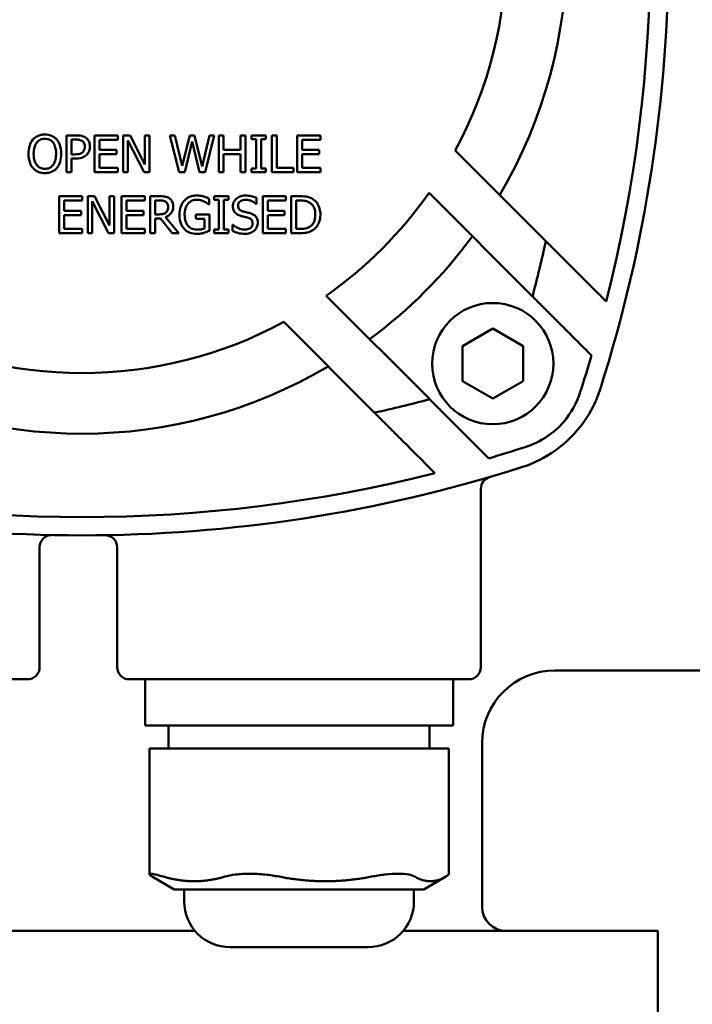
# Model space of a CAD drawing. Header units: millimetres. Extents: x 0 to 2100, y 0 to 1485.
# Tile 23 of 28: x 1653 to 1708, y 945 to 1027. Entities that reach past the tile are written whole.
import ezdxf

# ---------------------------------------------------------------- set-up
doc = ezdxf.new("R2010")
doc.units = ezdxf.units.MM
doc.header["$LTSCALE"] = 5
doc.layers.add('Видимый контур (ГОСТ)', color=7, linetype='Continuous', lineweight=50)

msp = doc.modelspace()

# ---------------------------------------------------------------- linework, layer by layer
at = {"layer": 'Видимый контур (ГОСТ)'}
for p, q in [((1657.141, 1017.105), (1656.376, 1017.105)), ((1656.376, 1017.105), (1656.376, 1014.057)), ((1656.781, 1015.539), (1656.781, 1016.755)), ((1656.781, 1016.755), (1657.117, 1016.755)), ((1660.594, 1017.105), (1658.688, 1017.105)), ((1658.688, 1017.105), (1658.688, 1014.057)), ((1659.093, 1015.91), (1659.093, 1016.745)), ((1659.093, 1016.745), (1660.594, 1016.745)), ((1660.594, 1016.745), (1660.594, 1017.105)), ((1661.039, 1017.105), (1661.039, 1014.057)), ((1661.615, 1017.105), (1661.039, 1017.105)), ((1661.417, 1016.686), (1662.766, 1014.057)), ((1661.417, 1014.057), (1661.417, 1016.686)), ((1662.842, 1014.692), (1661.615, 1017.105)), ((1663.22, 1017.105), (1662.842, 1017.105)), ((1662.842, 1017.105), (1662.842, 1014.692)), ((1663.22, 1014.057), (1663.22, 1017.105)), ((1665.31, 1017.105), (1664.892, 1017.105)), ((1664.892, 1017.105), (1665.67, 1014.057)), ((1665.922, 1014.579), (1665.31, 1017.105)), ((1666.53, 1017.105), (1665.922, 1014.579)), ((1666.12, 1014.057), (1666.723, 1016.587)), ((1666.942, 1017.105), (1666.53, 1017.105)), ((1666.723, 1016.587), (1667.342, 1014.057)), ((1667.555, 1014.549), (1666.942, 1017.105)), ((1668.165, 1017.105), (1667.555, 1014.549)), ((1667.797, 1014.057), (1668.563, 1017.105)), ((1668.563, 1017.105), (1668.165, 1017.105)), ((1668.926, 1017.105), (1668.926, 1014.057)), ((1669.331, 1017.105), (1668.926, 1017.105)), ((1669.331, 1015.91), (1669.331, 1017.105)), ((1671.139, 1017.105), (1670.734, 1017.105)), ((1670.734, 1017.105), (1670.734, 1015.91)), ((1671.139, 1014.057), (1671.139, 1017.105)), ((1672.819, 1017.105), (1671.638, 1017.105)), ((1671.638, 1017.105), (1671.638, 1016.794)), ((1671.638, 1016.794), (1672.026, 1016.794)), ((1672.026, 1016.794), (1672.026, 1014.369)), ((1672.431, 1014.369), (1672.431, 1016.794)), ((1672.431, 1016.794), (1672.819, 1016.794)), ((1672.819, 1016.794), (1672.819, 1017.105)), ((1673.32, 1017.105), (1673.32, 1014.057)), ((1673.725, 1017.105), (1673.32, 1017.105)), ((1673.725, 1014.418), (1673.725, 1017.105)), ((1677.311, 1017.105), (1675.405, 1017.105)), ((1675.405, 1017.105), (1675.405, 1014.057)), ((1675.81, 1015.91), (1675.81, 1016.745)), ((1675.81, 1016.745), (1677.311, 1016.745)), ((1677.311, 1016.745), (1677.311, 1017.105)), ((1660.493, 1015.91), (1659.093, 1015.91)), ((1660.493, 1015.549), (1660.493, 1015.91)), ((1670.734, 1015.91), (1669.331, 1015.91)), ((1677.21, 1015.91), (1675.81, 1015.91)), ((1677.21, 1015.549), (1677.21, 1015.91)), ((1695.916, 1008.382), (1688.44, 1015.859)), ((1657.057, 1015.539), (1656.781, 1015.539)), ((1656.781, 1014.057), (1656.781, 1015.194)), ((1656.781, 1015.194), (1657.124, 1015.194)), ((1659.093, 1014.418), (1659.093, 1015.549)), ((1659.093, 1015.549), (1660.493, 1015.549)), ((1669.331, 1015.549), (1670.734, 1015.549)), ((1669.331, 1014.057), (1669.331, 1015.549)), ((1670.734, 1015.549), (1670.734, 1014.057)), ((1675.81, 1014.418), (1675.81, 1015.549)), ((1675.81, 1015.549), (1677.21, 1015.549)), ((1656.376, 1014.057), (1656.781, 1014.057)), ((1658.688, 1014.057), (1660.594, 1014.057)), ((1660.594, 1014.418), (1659.093, 1014.418)), ((1660.594, 1014.057), (1660.594, 1014.418)), ((1661.039, 1014.057), (1661.417, 1014.057)), ((1662.766, 1014.057), (1663.22, 1014.057)), ((1665.67, 1014.057), (1666.12, 1014.057)), ((1667.342, 1014.057), (1667.797, 1014.057)), ((1668.926, 1014.057), (1669.331, 1014.057)), ((1670.734, 1014.057), (1671.139, 1014.057)), ((1672.026, 1014.369), (1671.638, 1014.369)), ((1671.638, 1014.369), (1671.638, 1014.057)), ((1671.638, 1014.057), (1672.819, 1014.057)), ((1672.819, 1014.369), (1672.431, 1014.369)), ((1672.819, 1014.057), (1672.819, 1014.369)), ((1673.32, 1014.057), (1675.086, 1014.057)), ((1675.086, 1014.418), (1673.725, 1014.418)), ((1675.086, 1014.057), (1675.086, 1014.418)), ((1675.405, 1014.057), (1677.311, 1014.057)), ((1677.311, 1014.418), (1675.81, 1014.418)), ((1677.311, 1014.057), (1677.311, 1014.418)), ((1686.277, 1012.365), (1694.816, 1003.826)), ((1655.763, 1012.087), (1655.763, 1009.039)), ((1657.67, 1012.087), (1655.763, 1012.087)), ((1656.168, 1011.726), (1657.67, 1011.726)), ((1656.168, 1010.892), (1656.168, 1011.726)), ((1657.67, 1011.726), (1657.67, 1012.087)), ((1658.69, 1012.087), (1658.115, 1012.087)), ((1658.115, 1012.087), (1658.115, 1009.039)), ((1658.492, 1009.039), (1658.492, 1011.667)), ((1658.492, 1011.667), (1659.841, 1009.039)), ((1659.918, 1009.674), (1658.69, 1012.087)), ((1660.296, 1012.087), (1659.918, 1012.087)), ((1659.918, 1012.087), (1659.918, 1009.674)), ((1660.296, 1009.039), (1660.296, 1012.087)), ((1660.913, 1012.087), (1660.913, 1009.039)), ((1662.82, 1012.087), (1660.913, 1012.087)), ((1661.318, 1011.726), (1662.82, 1011.726)), ((1661.318, 1010.892), (1661.318, 1011.726)), ((1662.82, 1011.726), (1662.82, 1012.087)), ((1664.05, 1012.087), (1663.264, 1012.087)), ((1663.264, 1012.087), (1663.264, 1009.039)), ((1663.67, 1010.59), (1663.67, 1011.736)), ((1663.67, 1011.736), (1664.072, 1011.736)), ((1668.143, 1011.39), (1668.143, 1011.88)), ((1668.545, 1012.087), (1668.545, 1011.776)), ((1669.726, 1012.087), (1668.545, 1012.087)), ((1668.545, 1011.776), (1668.933, 1011.776)), ((1668.933, 1011.776), (1668.933, 1009.35)), ((1669.338, 1009.35), (1669.338, 1011.776)), ((1669.338, 1011.776), (1669.726, 1011.776)), ((1669.726, 1011.776), (1669.726, 1012.087)), ((1672.031, 1011.46), (1672.031, 1011.944)), ((1672.562, 1012.087), (1672.562, 1009.039)), ((1674.468, 1012.087), (1672.562, 1012.087)), ((1672.967, 1011.726), (1674.468, 1011.726)), ((1672.967, 1010.892), (1672.967, 1011.726)), ((1674.468, 1011.726), (1674.468, 1012.087)), ((1675.607, 1012.087), (1674.913, 1012.087)), ((1674.913, 1012.087), (1674.913, 1009.039)), ((1675.318, 1009.39), (1675.318, 1011.736)), ((1675.318, 1011.736), (1675.627, 1011.736)), ((1657.569, 1010.892), (1656.168, 1010.892)), ((1657.569, 1010.531), (1657.569, 1010.892)), ((1662.719, 1010.892), (1661.318, 1010.892)), ((1662.719, 1010.531), (1662.719, 1010.892)), ((1668.108, 1011.39), (1668.143, 1011.39)), ((1672.001, 1011.46), (1672.031, 1011.46)), ((1674.367, 1010.892), (1672.967, 1010.892)), ((1674.367, 1010.531), (1674.367, 1010.892)), ((1656.168, 1009.4), (1656.168, 1010.531)), ((1656.168, 1010.531), (1657.569, 1010.531)), ((1661.318, 1009.4), (1661.318, 1010.531)), ((1661.318, 1010.531), (1662.719, 1010.531)), ((1664.025, 1010.59), (1663.67, 1010.59)), ((1663.67, 1009.039), (1663.67, 1010.252)), ((1663.67, 1010.252), (1664.134, 1010.252)), ((1664.134, 1010.252), (1665.097, 1009.039)), ((1665.623, 1009.039), (1664.539, 1010.365)), ((1668.155, 1010.573), (1667.049, 1010.573)), ((1667.049, 1010.573), (1667.049, 1010.217)), ((1667.049, 1010.217), (1667.755, 1010.217)), ((1667.755, 1010.217), (1667.755, 1009.429)), ((1668.155, 1009.242), (1668.155, 1010.573)), ((1672.967, 1009.4), (1672.967, 1010.531)), ((1672.967, 1010.531), (1674.367, 1010.531)), ((1657.67, 1009.4), (1656.168, 1009.4)), ((1657.67, 1009.039), (1657.67, 1009.4)), ((1662.82, 1009.4), (1661.318, 1009.4)), ((1662.82, 1009.039), (1662.82, 1009.4)), ((1668.545, 1009.35), (1668.545, 1009.039)), ((1668.933, 1009.35), (1668.545, 1009.35)), ((1669.726, 1009.35), (1669.338, 1009.35)), ((1669.726, 1009.039), (1669.726, 1009.35)), ((1670.106, 1009.731), (1670.077, 1009.731)), ((1670.077, 1009.731), (1670.077, 1009.222)), ((1674.468, 1009.4), (1672.967, 1009.4)), ((1674.468, 1009.039), (1674.468, 1009.4)), ((1675.627, 1009.39), (1675.318, 1009.39)), ((1655.763, 1009.039), (1657.67, 1009.039)), ((1658.115, 1009.039), (1658.492, 1009.039)), ((1659.841, 1009.039), (1660.296, 1009.039)), ((1660.913, 1009.039), (1662.82, 1009.039)), ((1663.264, 1009.039), (1663.67, 1009.039)), ((1665.097, 1009.039), (1665.623, 1009.039)), ((1668.545, 1009.039), (1669.726, 1009.039)), ((1672.562, 1009.039), (1674.468, 1009.039)), ((1674.913, 1009.039), (1675.615, 1009.039)), ((1686.331, 995.341), (1677.792, 1003.88)), ((1674.298, 1001.717), (1681.774, 994.24)), ((1689.038, 999.725), (1691.538, 1001.168)), ((1691.538, 1001.168), (1694.038, 999.725)), ((1689.038, 996.838), (1689.038, 999.725)), ((1694.038, 999.725), (1694.038, 996.838)), ((1691.538, 995.395), (1689.038, 996.838)), ((1694.038, 996.838), (1691.538, 995.395)), ((1690.554, 987.97), (1690.554, 973.255)), ((1654.153, 983.15), (1654.153, 973.255)), ((1660.554, 983.139), (1660.554, 973.255)), ((1696.652, 972.981), (1717.652, 972.981)), ((1653.153, 972.255), (1625.153, 972.255)), ((1689.554, 972.255), (1661.554, 972.255)), ((1662.851, 972.255), (1662.851, 968.455)), ((1688.258, 972.255), (1688.258, 968.455)), ((1662.851, 968.455), (1663.637, 968.455)), ((1668.028, 968.455), (1663.637, 968.455)), ((1664.794, 968.455), (1664.794, 966.555)), ((1668.028, 968.455), (1672.276, 968.455)), ((1680.23, 968.455), (1672.276, 968.455)), ((1680.23, 968.455), (1684.193, 968.455)), ((1687.756, 968.455), (1684.193, 968.455)), ((1686.315, 968.455), (1686.315, 966.555)), ((1687.756, 968.455), (1688.258, 968.455)), ((1690.652, 953.505), (1690.652, 966.981)), ((1663.205, 966.555), (1664.367, 966.555)), ((1663.205, 966.555), (1663.205, 956.194)), ((1669.439, 966.555), (1664.367, 966.555)), ((1669.439, 966.555), (1673.928, 966.555)), ((1681.528, 966.555), (1673.928, 966.555)), ((1681.528, 966.555), (1685.116, 966.555)), ((1687.643, 966.555), (1685.116, 966.555)), ((1687.643, 966.555), (1687.904, 966.555)), ((1687.904, 966.555), (1687.904, 956.194)), ((1665.247, 954.917), (1663.438, 956.002)), ((1685.862, 954.917), (1687.671, 956.002)), ((1665.247, 954.917), (1685.862, 954.917)), ((1666.073, 954.917), (1666.073, 953.967)), ((1685.036, 954.917), (1685.036, 953.967)), ((1647.729, 951.505), (1666.979, 951.505)), ((1684.13, 951.505), (1705.152, 951.505)), ((1705.152, 951.505), (1705.152, 932.505)), ((1681.236, 950.167), (1669.873, 950.167))]:
    msp.add_line(p, q, dxfattribs=at)
msp.add_circle((1691.538, 998.282), 5, dxfattribs=at)
for centre, radius, start, end in [((1586.033, 1032.505), 120, 342.41193, 17.58807), ((1586.033, 1032.505), 118.5, 345.78043, 14.21957), ((1657.652, 1032.505), 40, 329.47751, 30.52249), ((1657.652, 1032.505), 35, 331.60155, 28.39845), ((1657.652, 1032.505), 35, 305.12911, 324.87089), ((1657.652, 1032.505), 40, 306.37307, 323.62693), ((1586.033, 1032.505), 112.5, 345.23098, 347.6185), ((1657.652, 1032.505), 35, 241.60155, 298.39845), ((1586.033, 1032.505), 118.5, 342.03153, 343.55448), ((1657.652, 1032.505), 40, 239.47751, 300.52249), ((1657.652, 1104.124), 112.5, 282.3815, 284.76902), ((1657.652, 1104.124), 118.5, 286.44552, 287.96847), ((1657.652, 1104.124), 120, 252.41193, 287.58807), ((1657.652, 1104.124), 118.5, 255.78043, 284.21957), ((1691.554, 987.97), 1, 106.27121, 180), ((1655.153, 983.15), 1, 88.81678, 180), ((1659.554, 983.139), 1, 0, 90.90082), ((1653.153, 973.255), 1, 270, 0), ((1661.554, 973.255), 1, 180, 270), ((1689.554, 973.255), 1, 270, 0), ((1696.652, 966.981), 6, 90, 180), ((1669.873, 953.967), 3.8, 180, 270), ((1681.236, 953.967), 3.8, 270, 0), ((1692.652, 953.505), 2, 180, 270)]:
    msp.add_arc(centre, radius, start, end, dxfattribs=at)
for points, knots in [([(1653.602, 1016.757), (1653.465, 1016.594), (1653.383, 1016.413), (1653.261, 1016.041), (1653.236, 1015.808), (1653.236, 1015.581)], [-0.1173962, -0.1173962, -0.1173962, -0.1173962, -0.0678421, -0.0678421, 0, 0, 0, 0]), ([(1654.582, 1017.17), (1654.473, 1017.17), (1654.364, 1017.16), (1654.156, 1017.115), (1654.06, 1017.082), (1653.827, 1016.969), (1653.705, 1016.875), (1653.602, 1016.757)], [-0.1102923, -0.1102923, -0.1102923, -0.1102923, -0.0776865, -0.0776865, -0.0470309, -0.0470309, 0, 0, 0, 0]), ([(1653.659, 1015.581), (1653.659, 1015.741), (1653.672, 1015.971), (1653.785, 1016.304), (1653.836, 1016.411), (1653.908, 1016.503)], [-0.1055345, -0.1055345, -0.1055345, -0.1055345, -0.0350487, -0.0350487, 0, 0, 0, 0]), ([(1653.908, 1016.503), (1653.952, 1016.559), (1654.001, 1016.61), (1654.12, 1016.704), (1654.18, 1016.735), (1654.341, 1016.801), (1654.463, 1016.819), (1654.585, 1016.819)], [-0.06623425, -0.06623425, -0.06623425, -0.06623425, -0.05233475, -0.05233475, -0.03652606, -0.03652606, 0, 0, 0, 0]), ([(1655.565, 1016.757), (1655.506, 1016.825), (1655.439, 1016.884), (1655.275, 1017), (1655.188, 1017.042), (1654.953, 1017.14), (1654.769, 1017.17), (1654.582, 1017.17)], [-0.09303632, -0.09303632, -0.09303632, -0.09303632, -0.07642962, -0.07642962, -0.05595947, -0.05595947, 0, 0, 0, 0]), ([(1654.585, 1016.819), (1654.664, 1016.819), (1654.743, 1016.811), (1654.893, 1016.774), (1654.962, 1016.746), (1655.118, 1016.657), (1655.195, 1016.587), (1655.259, 1016.503)], [-0.07790669, -0.07790669, -0.07790669, -0.07790669, -0.05401625, -0.05401625, -0.03166586, -0.03166586, 0, 0, 0, 0]), ([(1655.259, 1016.503), (1655.347, 1016.39), (1655.405, 1016.254), (1655.47, 1016.021), (1655.509, 1015.849), (1655.509, 1015.581)], [-0.1962903, -0.1962903, -0.1962903, -0.1962903, -0.0803046, -0.0803046, 0, 0, 0, 0]), ([(1655.931, 1015.581), (1655.931, 1015.926), (1655.872, 1016.164), (1655.751, 1016.488), (1655.672, 1016.632), (1655.565, 1016.757)], [-0.1035141, -0.1035141, -0.1035141, -0.1035141, -0.0493164, -0.0493164, 0, 0, 0, 0]), ([(1657.117, 1016.755), (1657.204, 1016.755), (1657.344, 1016.751), (1657.53, 1016.707), (1657.599, 1016.68), (1657.66, 1016.639)], [-0.05754586, -0.05754586, -0.05754586, -0.05754586, -0.02213056, -0.02213056, 0, 0, 0, 0]), ([(1657.939, 1016.915), (1657.814, 1017.002), (1657.688, 1017.041), (1657.457, 1017.095), (1657.291, 1017.105), (1657.141, 1017.105)], [-0.07111803, -0.07111803, -0.07111803, -0.07111803, -0.0450351, -0.0450351, 0, 0, 0, 0]), ([(1657.66, 1016.639), (1657.699, 1016.612), (1657.735, 1016.581), (1657.794, 1016.509), (1657.818, 1016.469), (1657.868, 1016.347), (1657.88, 1016.26), (1657.88, 1016.174)], [-0.05401719, -0.05401719, -0.05401719, -0.05401719, -0.0397719, -0.0397719, -0.02570991, -0.02570991, 0, 0, 0, 0]), ([(1658.302, 1016.187), (1658.302, 1016.278), (1658.293, 1016.371), (1658.253, 1016.519), (1658.225, 1016.596), (1658.109, 1016.775), (1658.031, 1016.852), (1657.939, 1016.915)], [-0.109001, -0.109001, -0.109001, -0.109001, -0.0639473, -0.0639473, -0.0335267, -0.0335267, 0, 0, 0, 0]), ([(1653.236, 1015.581), (1653.236, 1015.322), (1653.27, 1015.06), (1653.418, 1014.668), (1653.495, 1014.529), (1653.599, 1014.408)], [-0.1257409, -0.1257409, -0.1257409, -0.1257409, -0.0477977, -0.0477977, 0, 0, 0, 0]), ([(1654.585, 1014.344), (1654.518, 1014.344), (1654.451, 1014.35), (1654.324, 1014.377), (1654.264, 1014.396), (1654.109, 1014.469), (1654.025, 1014.533), (1653.855, 1014.721), (1653.793, 1014.84), (1653.681, 1015.152), (1653.659, 1015.373), (1653.659, 1015.581)], [-0.1595124, -0.1595124, -0.1595124, -0.1595124, -0.1425748, -0.1425748, -0.1266426, -0.1266426, -0.0993587, -0.0993587, -0.0626513, -0.0626513, 0, 0, 0, 0]), ([(1655.509, 1015.581), (1655.509, 1015.451), (1655.5, 1015.317), (1655.457, 1015.078), (1655.426, 1014.969), (1655.314, 1014.72), (1655.236, 1014.631), (1655.106, 1014.503), (1655.023, 1014.446), (1654.819, 1014.363), (1654.703, 1014.344), (1654.585, 1014.344)], [-0.1264525, -0.1264525, -0.1264525, -0.1264525, -0.1068715, -0.1068715, -0.090146, -0.090146, -0.0661363, -0.0661363, -0.035378, -0.035378, 0, 0, 0, 0]), ([(1655.565, 1014.408), (1655.626, 1014.478), (1655.678, 1014.554), (1655.77, 1014.723), (1655.808, 1014.816), (1655.905, 1015.127), (1655.931, 1015.355), (1655.931, 1015.581)], [-0.1250932, -0.1250932, -0.1250932, -0.1250932, -0.0975975, -0.0975975, -0.0679023, -0.0679023, 0, 0, 0, 0]), ([(1657.707, 1015.722), (1657.674, 1015.688), (1657.636, 1015.658), (1657.551, 1015.61), (1657.505, 1015.592), (1657.378, 1015.559), (1657.26, 1015.539), (1657.057, 1015.539)], [-0.1341582, -0.1341582, -0.1341582, -0.1341582, -0.098265, -0.098265, -0.0607426, -0.0607426, 0, 0, 0, 0]), ([(1657.88, 1016.174), (1657.88, 1016.049), (1657.858, 1015.966), (1657.805, 1015.837), (1657.761, 1015.776), (1657.707, 1015.722)], [-0.04163843, -0.04163843, -0.04163843, -0.04163843, -0.02279037, -0.02279037, 0, 0, 0, 0]), ([(1658.035, 1015.51), (1658.078, 1015.551), (1658.115, 1015.597), (1658.181, 1015.699), (1658.209, 1015.754), (1658.28, 1015.932), (1658.302, 1016.057), (1658.302, 1016.187)], [-0.07487352, -0.07487352, -0.07487352, -0.07487352, -0.05724417, -0.05724417, -0.03887383, -0.03887383, 0, 0, 0, 0]), ([(1657.124, 1015.194), (1657.432, 1015.194), (1657.6, 1015.248), (1657.822, 1015.338), (1657.936, 1015.412), (1658.035, 1015.51)], [-0.07177828, -0.07177828, -0.07177828, -0.07177828, -0.04178961, -0.04178961, 0, 0, 0, 0]), ([(1653.599, 1014.408), (1653.659, 1014.34), (1653.726, 1014.279), (1653.87, 1014.175), (1653.947, 1014.131), (1654.208, 1014.023), (1654.394, 1013.993), (1654.582, 1013.993)], [-0.1139751, -0.1139751, -0.1139751, -0.1139751, -0.0846293, -0.0846293, -0.0565406, -0.0565406, 0, 0, 0, 0]), ([(1654.582, 1013.993), (1654.691, 1013.993), (1654.799, 1014.003), (1655.005, 1014.047), (1655.104, 1014.08), (1655.339, 1014.193), (1655.461, 1014.29), (1655.565, 1014.408)], [-0.1109243, -0.1109243, -0.1109243, -0.1109243, -0.078106, -0.078106, -0.04743, -0.04743, 0, 0, 0, 0]), ([(1664.826, 1011.926), (1664.773, 1011.96), (1664.719, 1011.989), (1664.58, 1012.043), (1664.515, 1012.054), (1664.35, 1012.081), (1664.19, 1012.087), (1664.05, 1012.087)], [-0.05566389, -0.05566389, -0.05566389, -0.05566389, -0.04998127, -0.04998127, -0.0419636, -0.0419636, 0, 0, 0, 0]), ([(1664.072, 1011.736), (1664.14, 1011.736), (1664.266, 1011.733), (1664.437, 1011.694), (1664.5, 1011.67), (1664.556, 1011.633)], [-0.05264075, -0.05264075, -0.05264075, -0.05264075, -0.0202326, -0.0202326, 0, 0, 0, 0]), ([(1664.556, 1011.633), (1664.591, 1011.609), (1664.621, 1011.582), (1664.678, 1011.513), (1664.697, 1011.477), (1664.738, 1011.378), (1664.749, 1011.303), (1664.749, 1011.227)], [-0.04081591, -0.04081591, -0.04081591, -0.04081591, -0.0323525, -0.0323525, -0.02257817, -0.02257817, 0, 0, 0, 0]), ([(1665.171, 1011.26), (1665.171, 1011.345), (1665.163, 1011.431), (1665.123, 1011.572), (1665.097, 1011.639), (1664.986, 1011.8), (1664.913, 1011.87), (1664.826, 1011.926)], [-0.09668144, -0.09668144, -0.09668144, -0.09668144, -0.05840157, -0.05840157, -0.03112424, -0.03112424, 0, 0, 0, 0]), ([(1666.093, 1011.724), (1666.028, 1011.654), (1665.971, 1011.578), (1665.861, 1011.393), (1665.822, 1011.297), (1665.721, 1011.014), (1665.693, 1010.789), (1665.693, 1010.565)], [-0.1082186, -0.1082186, -0.1082186, -0.1082186, -0.0898947, -0.0898947, -0.0670838, -0.0670838, 0, 0, 0, 0]), ([(1667.145, 1012.141), (1667.025, 1012.141), (1666.906, 1012.13), (1666.645, 1012.074), (1666.538, 1012.03), (1666.326, 1011.929), (1666.2, 1011.839), (1666.093, 1011.724)], [-0.08968819, -0.08968819, -0.08968819, -0.08968819, -0.07061857, -0.07061857, -0.04722841, -0.04722841, 0, 0, 0, 0]), ([(1666.115, 1010.578), (1666.115, 1010.695), (1666.124, 1010.813), (1666.166, 1011.03), (1666.197, 1011.131), (1666.309, 1011.373), (1666.393, 1011.475), (1666.541, 1011.619), (1666.631, 1011.68), (1666.85, 1011.77), (1666.973, 1011.791), (1667.098, 1011.791)], [-0.1389696, -0.1389696, -0.1389696, -0.1389696, -0.1182331, -0.1182331, -0.0996387, -0.0996387, -0.0708701, -0.0708701, -0.037612, -0.037612, 0, 0, 0, 0]), ([(1667.098, 1011.791), (1667.272, 1011.791), (1667.389, 1011.763), (1667.537, 1011.725), (1667.634, 1011.692), (1667.723, 1011.647)], [-0.04590967, -0.04590967, -0.04590967, -0.04590967, -0.02996934, -0.02996934, 0, 0, 0, 0]), ([(1667.711, 1012.057), (1667.593, 1012.094), (1667.495, 1012.111), (1667.343, 1012.135), (1667.244, 1012.141), (1667.145, 1012.141)], [-0.04598493, -0.04598493, -0.04598493, -0.04598493, -0.02974168, -0.02974168, 0, 0, 0, 0]), ([(1668.143, 1011.88), (1668.066, 1011.919), (1667.971, 1011.96), (1667.867, 1012.005), (1667.788, 1012.035), (1667.711, 1012.057)], [-0.03406751, -0.03406751, -0.03406751, -0.03406751, -0.02407891, -0.02407891, 0, 0, 0, 0]), ([(1667.723, 1011.647), (1667.869, 1011.579), (1667.93, 1011.534), (1668.005, 1011.477), (1668.057, 1011.435), (1668.108, 1011.39)], [-0.02825293, -0.02825293, -0.02825293, -0.02825293, -0.0202065, -0.0202065, 0, 0, 0, 0]), ([(1671.124, 1012.141), (1671.035, 1012.141), (1670.946, 1012.134), (1670.778, 1012.101), (1670.7, 1012.076), (1670.483, 1011.978), (1670.386, 1011.894), (1670.254, 1011.757), (1670.197, 1011.675), (1670.117, 1011.482), (1670.099, 1011.377), (1670.099, 1011.269)], [-0.1192848, -0.1192848, -0.1192848, -0.1192848, -0.1038646, -0.1038646, -0.0895992, -0.0895992, -0.0625366, -0.0625366, -0.0323488, -0.0323488, 0, 0, 0, 0]), ([(1670.521, 1011.311), (1670.521, 1011.342), (1670.524, 1011.373), (1670.536, 1011.432), (1670.544, 1011.459), (1670.578, 1011.537), (1670.61, 1011.581), (1670.694, 1011.662), (1670.754, 1011.705), (1670.936, 1011.776), (1671.045, 1011.791), (1671.151, 1011.791)], [-0.1095365, -0.1095365, -0.1095365, -0.1095365, -0.0960129, -0.0960129, -0.0831472, -0.0831472, -0.0587608, -0.0587608, -0.0319686, -0.0319686, 0, 0, 0, 0]), ([(1672.031, 1011.944), (1671.874, 1012.021), (1671.724, 1012.065), (1671.449, 1012.126), (1671.287, 1012.141), (1671.124, 1012.141)], [-0.08446991, -0.08446991, -0.08446991, -0.08446991, -0.04881889, -0.04881889, 0, 0, 0, 0]), ([(1671.151, 1011.791), (1671.237, 1011.791), (1671.322, 1011.782), (1671.514, 1011.74), (1671.596, 1011.706), (1671.775, 1011.626), (1671.898, 1011.553), (1672.001, 1011.46)], [-0.07205929, -0.07205929, -0.07205929, -0.07205929, -0.05880379, -0.05880379, -0.04168066, -0.04168066, 0, 0, 0, 0]), ([(1676.699, 1011.845), (1676.544, 1011.947), (1676.372, 1011.999), (1676.09, 1012.073), (1675.841, 1012.087), (1675.607, 1012.087)], [-0.1034505, -0.1034505, -0.1034505, -0.1034505, -0.070089, -0.070089, 0, 0, 0, 0]), ([(1675.627, 1011.736), (1675.774, 1011.736), (1675.941, 1011.727), (1676.173, 1011.672), (1676.295, 1011.635), (1676.432, 1011.553)], [-0.1264179, -0.1264179, -0.1264179, -0.1264179, -0.0477898, -0.0477898, 0, 0, 0, 0]), ([(1676.432, 1011.553), (1676.515, 1011.503), (1676.587, 1011.441), (1676.713, 1011.292), (1676.762, 1011.207), (1676.869, 1010.943), (1676.894, 1010.752), (1676.894, 1010.565)], [-0.1142864, -0.1142864, -0.1142864, -0.1142864, -0.0853805, -0.0853805, -0.0559851, -0.0559851, 0, 0, 0, 0]), ([(1677.316, 1010.561), (1677.316, 1010.731), (1677.299, 1010.903), (1677.203, 1011.252), (1677.131, 1011.383), (1676.969, 1011.625), (1676.846, 1011.747), (1676.699, 1011.845)], [-0.1182085, -0.1182085, -0.1182085, -0.1182085, -0.0875011, -0.0875011, -0.0529896, -0.0529896, 0, 0, 0, 0]), ([(1664.576, 1010.748), (1664.544, 1010.716), (1664.509, 1010.69), (1664.428, 1010.646), (1664.385, 1010.631), (1664.293, 1010.611), (1664.192, 1010.59), (1664.025, 1010.59)], [-0.1436018, -0.1436018, -0.1436018, -0.1436018, -0.0973059, -0.0973059, -0.0499198, -0.0499198, 0, 0, 0, 0]), ([(1664.539, 1010.365), (1664.614, 1010.393), (1664.686, 1010.428), (1664.818, 1010.513), (1664.877, 1010.561), (1665.033, 1010.725), (1665.081, 1010.827), (1665.152, 1011.001), (1665.171, 1011.13), (1665.171, 1011.26)], [-0.07400654, -0.07400654, -0.07400654, -0.07400654, -0.06484506, -0.06484506, -0.05613105, -0.05613105, -0.03896868, -0.03896868, 0, 0, 0, 0]), ([(1664.749, 1011.227), (1664.749, 1011.17), (1664.745, 1011.112), (1664.724, 1010.999), (1664.709, 1010.952), (1664.664, 1010.849), (1664.625, 1010.795), (1664.576, 1010.748)], [-0.04684807, -0.04684807, -0.04684807, -0.04684807, -0.03365863, -0.03365863, -0.02039012, -0.02039012, 0, 0, 0, 0]), ([(1670.099, 1011.269), (1670.099, 1011.106), (1670.132, 1011.005), (1670.186, 1010.866), (1670.233, 1010.787), (1670.297, 1010.719)], [-0.04462757, -0.04462757, -0.04462757, -0.04462757, -0.028032, -0.028032, 0, 0, 0, 0]), ([(1670.297, 1010.719), (1670.387, 1010.624), (1670.475, 1010.576), (1670.607, 1010.509), (1670.704, 1010.475), (1670.801, 1010.449)], [-0.04429138, -0.04429138, -0.04429138, -0.04429138, -0.03008861, -0.03008861, 0, 0, 0, 0]), ([(1670.919, 1010.837), (1670.864, 1010.852), (1670.809, 1010.872), (1670.714, 1010.923), (1670.673, 1010.953), (1670.61, 1011.017), (1670.579, 1011.057), (1670.531, 1011.178), (1670.521, 1011.245), (1670.521, 1011.311)], [-0.09119648, -0.09119648, -0.09119648, -0.09119648, -0.06348151, -0.06348151, -0.03899612, -0.03899612, -0.01996254, -0.01996254, 0, 0, 0, 0]), ([(1671.544, 1010.677), (1671.418, 1010.714), (1671.276, 1010.748), (1671.133, 1010.782), (1671.019, 1010.81), (1670.919, 1010.837)], [-0.04434922, -0.04434922, -0.04434922, -0.04434922, -0.03118364, -0.03118364, 0, 0, 0, 0]), ([(1665.693, 1010.565), (1665.693, 1010.234), (1665.749, 1009.98), (1665.895, 1009.63), (1665.979, 1009.494), (1666.09, 1009.377)], [-0.1141339, -0.1141339, -0.1141339, -0.1141339, -0.0482618, -0.0482618, 0, 0, 0, 0]), ([(1666.394, 1009.654), (1666.348, 1009.708), (1666.308, 1009.767), (1666.232, 1009.91), (1666.204, 1009.985), (1666.133, 1010.213), (1666.115, 1010.399), (1666.115, 1010.578)], [-0.08535962, -0.08535962, -0.08535962, -0.08535962, -0.07135948, -0.07135948, -0.05365726, -0.05365726, 0, 0, 0, 0]), ([(1670.801, 1010.449), (1670.898, 1010.425), (1670.995, 1010.4), (1671.179, 1010.358), (1671.267, 1010.335), (1671.351, 1010.311)], [-0.05645617, -0.05645617, -0.05645617, -0.05645617, -0.0263422, -0.0263422, 0, 0, 0, 0]), ([(1671.351, 1010.311), (1671.403, 1010.296), (1671.454, 1010.277), (1671.542, 1010.229), (1671.579, 1010.202), (1671.637, 1010.143), (1671.669, 1010.103), (1671.717, 1009.98), (1671.727, 1009.912), (1671.727, 1009.844)], [-0.09178237, -0.09178237, -0.09178237, -0.09178237, -0.06364778, -0.06364778, -0.03954568, -0.03954568, -0.02032525, -0.02032525, 0, 0, 0, 0]), ([(1672.149, 1009.908), (1672.149, 1009.981), (1672.142, 1010.054), (1672.109, 1010.19), (1672.086, 1010.252), (1671.998, 1010.407), (1671.932, 1010.47), (1671.782, 1010.587), (1671.663, 1010.64), (1671.544, 1010.677)], [-0.08174975, -0.08174975, -0.08174975, -0.08174975, -0.0689369, -0.0689369, -0.0570952, -0.0570952, -0.03746761, -0.03746761, 0, 0, 0, 0]), ([(1671.872, 1009.261), (1671.918, 1009.303), (1671.958, 1009.35), (1672.028, 1009.453), (1672.057, 1009.509), (1672.126, 1009.677), (1672.149, 1009.791), (1672.149, 1009.908)], [-0.07315244, -0.07315244, -0.07315244, -0.07315244, -0.05451851, -0.05451851, -0.03536869, -0.03536869, 0, 0, 0, 0]), ([(1676.894, 1010.565), (1676.894, 1010.429), (1676.882, 1010.287), (1676.828, 1010.067), (1676.79, 1009.954), (1676.65, 1009.741), (1676.568, 1009.659), (1676.469, 1009.592)], [-0.1379205, -0.1379205, -0.1379205, -0.1379205, -0.0762368, -0.0762368, -0.0356964, -0.0356964, 0, 0, 0, 0]), ([(1676.694, 1009.284), (1676.804, 1009.356), (1676.9, 1009.445), (1677.075, 1009.664), (1677.145, 1009.791), (1677.28, 1010.116), (1677.316, 1010.336), (1677.316, 1010.561)], [-0.1393898, -0.1393898, -0.1393898, -0.1393898, -0.105542, -0.105542, -0.067364, -0.067364, 0, 0, 0, 0]), ([(1666.09, 1009.377), (1666.154, 1009.311), (1666.224, 1009.253), (1666.404, 1009.136), (1666.496, 1009.099), (1666.74, 1009.009), (1666.94, 1008.98), (1667.142, 1008.98)], [-0.0913653, -0.0913653, -0.0913653, -0.0913653, -0.07814455, -0.07814455, -0.06061738, -0.06061738, 0, 0, 0, 0]), ([(1667.128, 1009.33), (1667.044, 1009.33), (1666.96, 1009.339), (1666.802, 1009.375), (1666.729, 1009.401), (1666.557, 1009.492), (1666.468, 1009.564), (1666.394, 1009.654)], [-0.08330704, -0.08330704, -0.08330704, -0.08330704, -0.05837622, -0.05837622, -0.03494799, -0.03494799, 0, 0, 0, 0]), ([(1667.755, 1009.429), (1667.646, 1009.383), (1667.526, 1009.363), (1667.355, 1009.339), (1667.242, 1009.33), (1667.128, 1009.33)], [-0.05157163, -0.05157163, -0.05157163, -0.05157163, -0.03426313, -0.03426313, 0, 0, 0, 0]), ([(1667.706, 1009.069), (1667.815, 1009.1), (1667.912, 1009.14), (1668.011, 1009.18), (1668.092, 1009.213), (1668.155, 1009.242)], [-0.03239127, -0.03239127, -0.03239127, -0.03239127, -0.02078243, -0.02078243, 0, 0, 0, 0]), ([(1670.077, 1009.222), (1670.217, 1009.154), (1670.364, 1009.098), (1670.692, 1009.001), (1670.892, 1008.985), (1671.077, 1008.985)], [-0.1022073, -0.1022073, -0.1022073, -0.1022073, -0.0554993, -0.0554993, 0, 0, 0, 0]), ([(1671.048, 1009.335), (1670.856, 1009.335), (1670.685, 1009.388), (1670.391, 1009.508), (1670.24, 1009.606), (1670.106, 1009.731)], [-0.09534971, -0.09534971, -0.09534971, -0.09534971, -0.05479551, -0.05479551, 0, 0, 0, 0]), ([(1671.727, 1009.844), (1671.727, 1009.807), (1671.723, 1009.77), (1671.708, 1009.699), (1671.697, 1009.665), (1671.656, 1009.579), (1671.62, 1009.532), (1671.534, 1009.455), (1671.477, 1009.415), (1671.282, 1009.347), (1671.161, 1009.335), (1671.048, 1009.335)], [-0.1286652, -0.1286652, -0.1286652, -0.1286652, -0.1098494, -0.1098494, -0.0921203, -0.0921203, -0.0617537, -0.0617537, -0.0340841, -0.0340841, 0, 0, 0, 0]), ([(1671.077, 1008.985), (1671.339, 1008.985), (1671.479, 1009.032), (1671.665, 1009.104), (1671.775, 1009.172), (1671.872, 1009.261)], [-0.05986928, -0.05986928, -0.05986928, -0.05986928, -0.0396169, -0.0396169, 0, 0, 0, 0]), ([(1675.615, 1009.039), (1675.955, 1009.039), (1676.133, 1009.07), (1676.392, 1009.123), (1676.549, 1009.192), (1676.694, 1009.284)], [-0.07933053, -0.07933053, -0.07933053, -0.07933053, -0.05152185, -0.05152185, 0, 0, 0, 0]), ([(1676.469, 1009.592), (1676.414, 1009.554), (1676.356, 1009.521), (1676.232, 1009.467), (1676.167, 1009.447), (1676.033, 1009.419), (1675.884, 1009.39), (1675.627, 1009.39)], [-0.2300783, -0.2300783, -0.2300783, -0.2300783, -0.1541873, -0.1541873, -0.077166, -0.077166, 0, 0, 0, 0]), ([(1667.142, 1008.98), (1667.308, 1008.98), (1667.398, 1008.995), (1667.524, 1009.019), (1667.618, 1009.043), (1667.706, 1009.069)], [-0.03847158, -0.03847158, -0.03847158, -0.03847158, -0.02747268, -0.02747268, 0, 0, 0, 0]), ([(1698.753, 995.948), (1698.46, 995.043), (1698.01, 994.208), (1696.98, 993.006), (1696.504, 992.59), (1695.426, 991.883), (1694.832, 991.606), (1694.209, 991.403)], [0, 0, 0, 0, 0.2854226, 0.2854226, 0.4756576, 0.4756576, 0.6725559, 0.6725559, 0.6725559, 0.6725559]), ([(1699.841, 994.805), (1699.362, 993.844), (1698.729, 992.961), (1697.195, 991.428), (1696.313, 990.795), (1695.352, 990.316)], [-0.6507433, -0.6507433, -0.6507433, -0.6507433, -0.3253635, -0.3253635, 0, 0, 0, 0]), ([(1664.367, 955.986), (1664.123, 956.057), (1663.896, 956.118), (1663.514, 956.205), (1663.371, 956.226), (1663.213, 956.226), (1663.184, 956.205), (1663.254, 956.121), (1663.331, 956.067), (1663.438, 956.002)], [-2.3988988, -2.3988988, -2.3988988, -2.3988988, -2.2809632, -2.2809632, -2.1494385, -2.1494385, -2.0179137, -2.0179137, -1.9090743, -1.9090743, -1.9090743, -1.9090743]), ([(1673.928, 955.986), (1673.562, 956.057), (1673.161, 956.118), (1672.314, 956.205), (1671.869, 956.226), (1671.082, 956.226), (1670.675, 956.205), (1669.98, 956.118), (1669.684, 956.057), (1669.439, 955.986)], [-2.3988988, -2.3988988, -2.3988988, -2.3988988, -2.2809632, -2.2809632, -2.1494385, -2.1494385, -2.0179137, -2.0179137, -1.8999781, -1.8999781, -1.8999781, -1.8999781]), ([(1685.116, 955.986), (1684.993, 956.057), (1684.82, 956.118), (1684.355, 956.205), (1684.053, 956.226), (1683.424, 956.226), (1683.045, 956.205), (1682.278, 956.118), (1681.893, 956.057), (1681.528, 955.986)], [-2.3988988, -2.3988988, -2.3988988, -2.3988988, -2.2809632, -2.2809632, -2.1494385, -2.1494385, -2.0179137, -2.0179137, -1.8999781, -1.8999781, -1.8999781, -1.8999781]), ([(1687.643, 955.986), (1687.764, 956.057), (1687.852, 956.118), (1687.898, 956.173), (1687.903, 956.185), (1687.903, 956.194)], [1.8999781, 1.8999781, 1.8999781, 1.8999781, 2.0179137, 2.0179137, 2.057828, 2.057828, 2.057828, 2.057828])]:
    msp.add_open_spline(points, degree=3, knots=knots, dxfattribs=at)
for points, weights in [([(1700.902, 1003.397), (1698.345, 1005.954), (1695.916, 1008.382)], [1, 1.00046619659, 1]), ([(1694.816, 1003.826), (1697.187, 1001.455), (1699.685, 998.957)], [1, 1.0004445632, 1]), ([(1691.2, 990.472), (1688.702, 992.969), (1686.331, 995.341)], [1, 1.00044456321, 1]), ([(1681.774, 994.24), (1684.203, 991.812), (1686.76, 989.254)], [1, 1.00046619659, 1]), ([(1664.367, 955.986), (1666.903, 955.243), (1669.439, 955.986)], [1.13266408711, 1.19557772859, 1.13266408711]), ([(1673.928, 955.986), (1677.728, 955.243), (1681.528, 955.986)], [1.13266408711, 1.19557772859, 1.13266408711]), ([(1685.116, 955.986), (1686.379, 955.243), (1687.643, 955.986)], [1.13266408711, 1.19557772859, 1.13266408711])]:
    msp.add_rational_spline(points, weights, degree=2, dxfattribs=at)
for points in [[(1700.423, 996.244), (1700.267, 995.752), (1700.072, 995.269), (1699.841, 994.805)], [(1695.352, 990.316), (1694.888, 990.085), (1694.405, 989.889), (1693.913, 989.733)]]:
    msp.add_open_spline(points, degree=3, dxfattribs=at)

doc.saveas('drawing.dxf')
